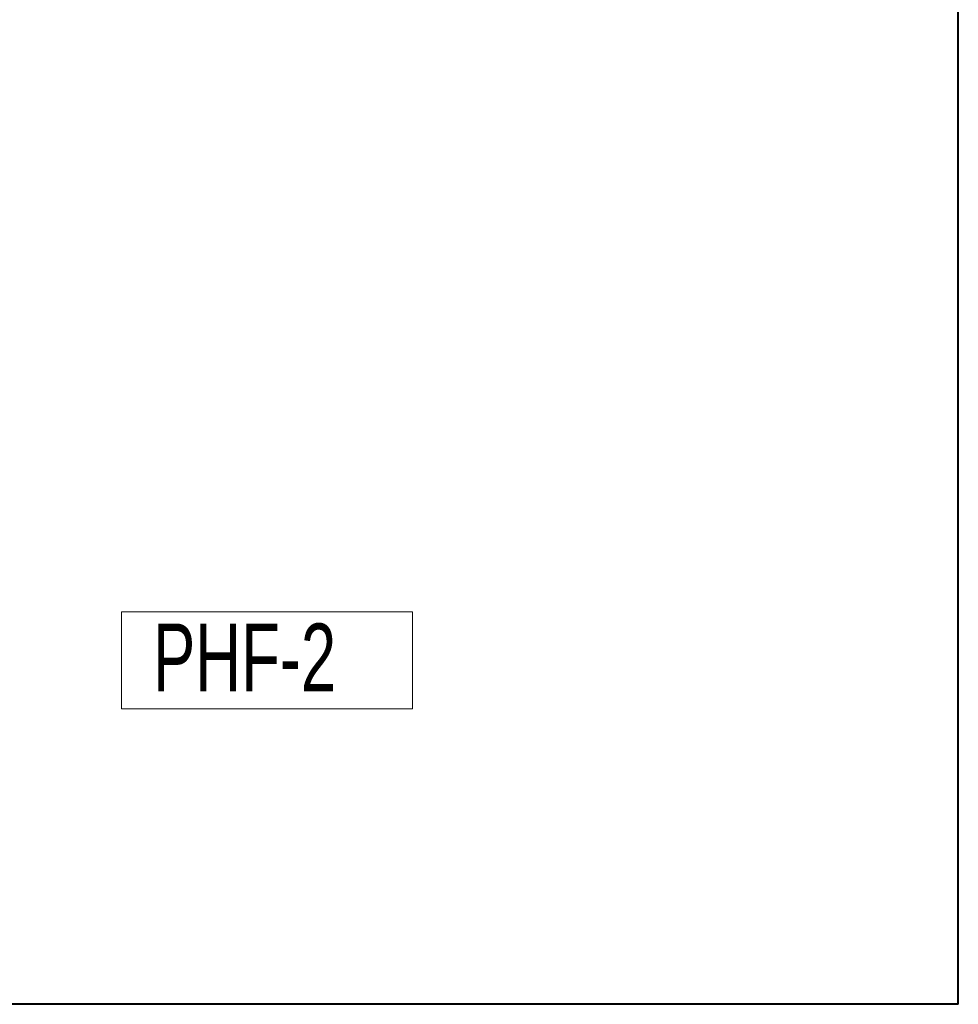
# Model space of a CAD drawing. Header units: millimetres. Extents: x 5 to 292, y 5 to 205.
# Tile 7 of 8: x 197 to 292, y 5 to 105. Entities that reach past the tile are written whole.
import ezdxf

# ---------------------------------------------------------------- set-up
doc = ezdxf.new("R2010")
doc.units = ezdxf.units.MM
doc.layers.add('模型', color=7, linetype='Continuous', lineweight=15)
doc.styles.add('SLDTEXTSTYLE0', font='TXT', dxfattribs={"width": 0.7})

msp = doc.modelspace()

# ---------------------------------------------------------------- linework, layer by layer
at = {"color": 7, "linetype": 'Continuous', "lineweight": 40}
for q in [(292, 45), (292, 40), (102, 5)]:
    msp.add_line((292, 5), q, dxfattribs=at)
at = {"layer": '模型', "linetype": 'Continuous', "lineweight": 40}
for q in [(292, 205), (292, 45), (5, 5), (102, 5)]:
    msp.add_line((292, 5), q, dxfattribs=at)
at = {"layer": '模型'}
for p, q in [((207, 44.858), (236.565, 44.858)), ((207, 35), (207, 44.858)), ((236.565, 44.858), (236.565, 35)), ((292, 5), (292, 40)), ((236.565, 35), (207, 35)), ((292, 5), (102, 5)), ((162.05, 5), (292, 5))]:
    msp.add_line(p, q, dxfattribs=at)

# ---------------------------------------------------------------- texts
at = {"layer": '模型', "insert": (210.206, 43.669), "char_height": 6.8792, "attachment_point": 1, "style": 'SLDTEXTSTYLE0'}
msp.add_mtext('PHF-2', dxfattribs=at)

doc.saveas('drawing.dxf')
